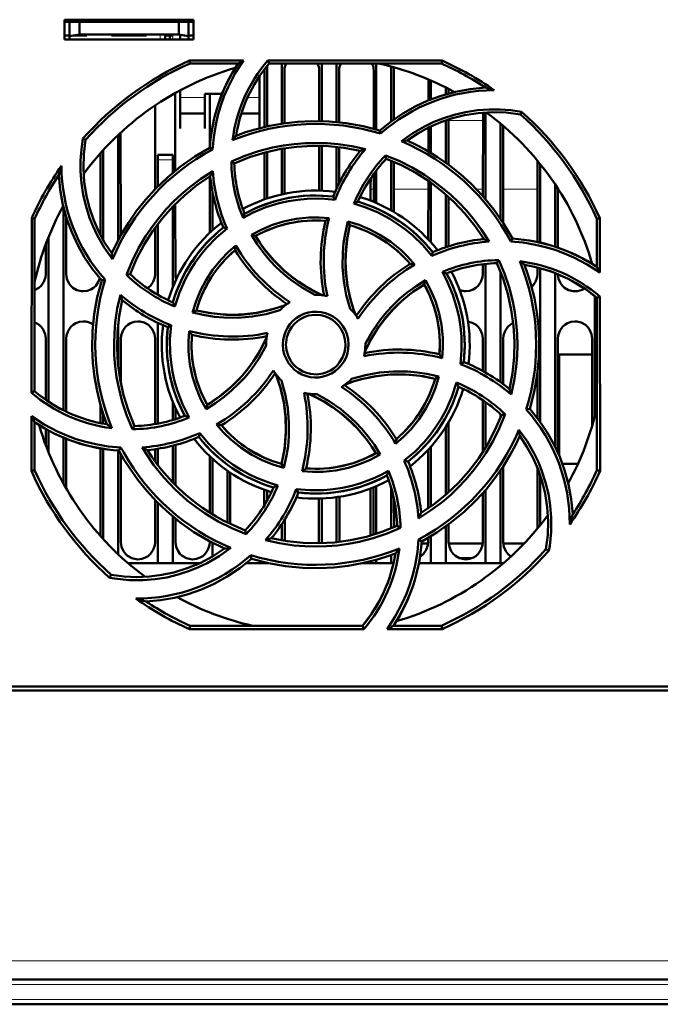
# Model space of a CAD drawing. Extents: x -2073 to 2460, y -1838 to 686.
# Tile 17 of 94: x -428 to -363, y -1610 to -1511. Entities that reach past the tile are written whole.
import ezdxf

# ---------------------------------------------------------------- set-up
doc = ezdxf.new("R2010")
doc.units = 0
doc.linetypes.add('DASHDOT', pattern=[18.5, 12, -3, 0.5, -3])

msp = doc.modelspace()

# ---------------------------------------------------------------- linework, layer by layer
at = {"color": 7, "lineweight": 50}
for p, q in [((-423.235, -1513.341), (-423.235, -1511.341)), ((-423.235, -1511.341), (-410.235, -1511.341)), ((-423.235, -1511.553), (-410.235, -1511.553)), ((-422.735, -1511.553), (-422.735, -1513)), ((-421.735, -1511.553), (-421.735, -1512.823)), ((-411.735, -1511.553), (-411.735, -1512.823)), ((-410.735, -1513), (-410.735, -1511.553)), ((-410.235, -1511.341), (-410.235, -1513.341)), ((-423.235, -1512.941), (-422.735, -1512.941)), ((-422.735, -1513), (-421.735, -1512.823)), ((-422.735, -1513.341), (-422.735, -1513)), ((-420.985, -1512.941), (-422.399, -1512.941)), ((-421.735, -1512.823), (-411.735, -1512.823)), ((-420.985, -1512.823), (-420.985, -1512.941)), ((-420.985, -1512.823), (-420.985, -1512.941)), ((-420.985, -1512.823), (-420.985, -1512.941)), ((-420.985, -1512.823), (-420.985, -1512.941)), ((-420.985, -1512.823), (-420.985, -1512.941)), ((-418.485, -1512.941), (-418.485, -1512.823)), ((-416.735, -1512.941), (-418.485, -1512.941)), ((-414.985, -1512.941), (-416.735, -1512.941)), ((-414.985, -1512.823), (-414.985, -1512.941)), ((-414.985, -1512.823), (-414.985, -1512.941)), ((-414.985, -1512.823), (-414.985, -1512.941)), ((-414.985, -1512.823), (-414.985, -1512.941)), ((-414.985, -1512.823), (-414.985, -1512.941)), ((-414.985, -1512.823), (-414.985, -1512.941)), ((-414.985, -1512.823), (-414.985, -1512.941)), ((-413.085, -1512.823), (-413.085, -1512.941)), ((-412.335, -1512.941), (-413.085, -1512.941)), ((-413.085, -1513.341), (-413.085, -1512.941)), ((-412.635, -1512.941), (-412.635, -1513.341)), ((-412.635, -1512.941), (-412.335, -1512.941)), ((-411.735, -1512.823), (-410.735, -1513)), ((-411.585, -1513.341), (-411.585, -1512.85)), ((-410.735, -1512.941), (-410.235, -1512.941)), ((-410.735, -1513), (-410.735, -1513.341)), ((-410.235, -1513.341), (-423.235, -1513.341)), ((-410.648, -1515.459), (-405.217, -1515.459)), ((-410.588, -1515.74), (-410.648, -1515.459)), ((-405.75, -1515.74), (-410.588, -1515.74)), ((-402.835, -1515.982), (-402.835, -1522.078)), ((-402.767, -1515.459), (-385.221, -1515.459)), ((-402.637, -1515.74), (-402.767, -1515.459)), ((-385.281, -1515.74), (-402.637, -1515.74)), ((-401.335, -1515.741), (-401.335, -1521.797)), ((-397.335, -1515.741), (-397.335, -1521.548)), ((-395.835, -1515.741), (-395.835, -1521.637)), ((-391.835, -1515.741), (-391.835, -1522.384)), ((-390.335, -1516.054), (-390.335, -1521.572)), ((-385.221, -1515.459), (-385.281, -1515.74)), ((-403.585, -1519.35), (-403.585, -1516.994)), ((-403.095, -1522.138), (-403.092, -1516.441)), ((-401.077, -1516.441), (-401.075, -1521.759)), ((-397.594, -1521.543), (-397.592, -1516.441)), ((-395.577, -1516.441), (-395.575, -1521.663)), ((-392.095, -1522.312), (-392.092, -1516.441)), ((-390.077, -1516.441), (-390.075, -1521.383)), ((-386.594, -1519.464), (-386.593, -1517.351)), ((-386.335, -1517.462), (-386.335, -1519.359)), ((-384.835, -1518.168), (-384.835, -1518.846)), ((-412.076, -1518.722), (-412.073, -1526.535)), ((-411.585, -1518.454), (-411.585, -1519.35)), ((-409.085, -1518.798), (-407.367, -1518.798)), ((-409.085, -1519.35), (-409.085, -1518.798)), ((-408.596, -1524.11), (-408.593, -1518.798)), ((-384.577, -1518.301), (-384.576, -1518.772)), ((-414.098, -1528.388), (-414.094, -1519.96)), ((-411.585, -1519.35), (-411.585, -1522.296)), ((-409.085, -1522.296), (-409.085, -1519.35)), ((-403.585, -1522.259), (-403.585, -1519.35)), ((-411.585, -1520.798), (-409.085, -1520.798)), ((-405.425, -1520.798), (-403.585, -1520.798)), ((-381.098, -1529.113), (-381.094, -1520.689)), ((-380.835, -1520.671), (-380.835, -1529.415)), ((-377.336, -1520.874), (-377.206, -1520.606)), ((-386.335, -1522.078), (-386.335, -1524.759)), ((-384.835, -1521.468), (-384.835, -1525.745)), ((-384.575, -1521.382), (-384.573, -1525.936)), ((-379.335, -1521.791), (-379.335, -1531.377)), ((-379.075, -1522.011), (-379.07, -1531.775)), ((-417.835, -1522.946), (-417.835, -1533.54)), ((-417.575, -1522.703), (-417.57, -1533.052)), ((-411.585, -1522.296), (-411.585, -1522.298)), ((-409.085, -1522.298), (-409.085, -1522.296)), ((-391.401, -1522.812), (-391.472, -1522.489)), ((-386.596, -1524.605), (-386.595, -1522.204)), ((-421.102, -1523.442), (-421.371, -1523.311)), ((-397.598, -1528.544), (-397.596, -1524.042)), ((-397.335, -1524.048), (-397.335, -1528.552)), ((-395.835, -1524.15), (-395.835, -1528.337)), ((-419.6, -1533.036), (-419.596, -1524.759)), ((-419.335, -1524.469), (-419.335, -1533.515)), ((-413.835, -1525.441), (-413.835, -1524.941)), ((-412.335, -1524.941), (-413.835, -1524.941)), ((-412.335, -1524.941), (-412.335, -1525.441)), ((-408.325, -1524.411), (-408.604, -1524.232)), ((-403.098, -1529.426), (-403.096, -1524.716)), ((-402.835, -1524.648), (-402.835, -1529.335)), ((-401.335, -1524.331), (-401.335, -1528.918)), ((-401.074, -1524.288), (-401.072, -1528.861)), ((-395.574, -1524.179), (-395.572, -1527.79)), ((-390.912, -1525.005), (-390.835, -1525.343)), ((-413.835, -1528.121), (-413.835, -1525.441)), ((-412.335, -1526.75), (-412.335, -1525.441)), ((-406.429, -1525.615), (-406.134, -1525.799)), ((-390.335, -1525.541), (-390.335, -1530.532)), ((-390.073, -1525.65), (-390.071, -1530.684)), ((-375.6, -1533.717), (-375.596, -1525.548)), ((-375.335, -1525.868), (-375.335, -1533.782)), ((-408.6, -1532.793), (-408.597, -1527.12)), ((-392.098, -1529.682), (-392.097, -1526.866)), ((-391.835, -1526.514), (-391.835, -1529.792)), ((-386.6, -1533.469), (-386.597, -1527.563)), ((-386.335, -1527.747), (-386.335, -1533.76)), ((-373.835, -1527.91), (-373.835, -1534.189)), ((-408.335, -1532.547), (-408.335, -1528.645)), ((-392.435, -1529.55), (-392.435, -1528.411)), ((-384.835, -1528.928), (-384.835, -1534.241)), ((-373.572, -1528.31), (-373.569, -1534.278)), ((-412.071, -1529.891), (-412.068, -1536.941)), ((-395.991, -1529.466), (-396.181, -1529.144)), ((-384.572, -1529.16), (-384.569, -1534.154)), ((-423.335, -1530.173), (-423.335, -1550.648)), ((-412.335, -1538.305), (-412.335, -1530.16)), ((-426.547, -1548.887), (-426.531, -1531.324)), ((-426.531, -1531.324), (-426.235, -1531.387)), ((-426.235, -1548.742), (-426.235, -1531.387)), ((-423.071, -1531.136), (-423.068, -1536.941)), ((-413.835, -1539.028), (-413.835, -1531.908)), ((-394.702, -1531.659), (-394.491, -1532.025)), ((-369.635, -1531.387), (-369.339, -1531.324)), ((-369.635, -1536.226), (-369.635, -1531.387)), ((-369.339, -1531.324), (-369.334, -1536.796)), ((-414.102, -1536.941), (-414.099, -1532.262)), ((-406.862, -1532.362), (-407.228, -1532.267)), ((-404.406, -1533), (-403.996, -1533.108)), ((-425.102, -1536.941), (-425.1, -1533.889)), ((-424.835, -1533.206), (-424.835, -1549.789)), ((-381.1, -1533.43), (-381.1, -1533.244)), ((-378.31, -1533.659), (-378.126, -1533.371)), ((-386.255, -1535.115), (-386.161, -1534.747)), ((-381.102, -1536.941), (-381.101, -1535.945)), ((-380.835, -1535.915), (-380.835, -1546.859)), ((-379.694, -1535.841), (-379.503, -1535.537)), ((-370.101, -1535.928), (-370.101, -1535.9)), ((-416.983, -1537.021), (-416.632, -1536.941)), ((-379.335, -1536.689), (-379.335, -1547.825)), ((-375.602, -1536.941), (-375.601, -1536.287)), ((-375.335, -1536.359), (-375.335, -1551.82)), ((-373.835, -1536.855), (-373.835, -1554.323)), ((-419.148, -1537.503), (-419.486, -1537.578)), ((-387.003, -1537.98), (-386.892, -1537.563)), ((-369.835, -1539.174), (-369.835, -1551.209)), ((-369.635, -1539.339), (-369.332, -1539.198)), ((-369.635, -1556.694), (-369.635, -1539.339)), ((-369.332, -1539.198), (-369.316, -1556.762)), ((-410.326, -1540.814), (-409.951, -1540.596)), ((-413.835, -1551.992), (-413.835, -1541.849)), ((-417.835, -1542.028), (-417.835, -1546.038)), ((-412.495, -1542.09), (-412.831, -1542.287)), ((-425.107, -1549.599), (-425.104, -1543.441)), ((-423.065, -1543.441), (-423.062, -1550.782)), ((-417.565, -1543.441), (-417.563, -1547.885)), ((-414.108, -1552.041), (-414.104, -1543.441)), ((-392.935, -1544.041), (-392.936, -1543.933)), ((-381.106, -1546.707), (-381.104, -1543.441)), ((-379.065, -1543.441), (-379.063, -1548.024)), ((-373.565, -1543.441), (-373.56, -1554.91)), ((-370.109, -1552.207), (-370.104, -1543.441)), ((-402.935, -1544.041), (-402.934, -1544.148)), ((-383.375, -1545.995), (-383.038, -1545.794)), ((-370.106, -1545.053), (-373.435, -1545.053)), ((-373.435, -1545.053), (-373.435, -1555.199)), ((-375.608, -1551.451), (-375.606, -1546.826)), ((-385.535, -1547.263), (-385.919, -1547.485)), ((-426.235, -1548.742), (-426.547, -1548.887)), ((-412.335, -1551.63), (-412.335, -1549.776)), ((-381.11, -1554.856), (-381.107, -1549.635)), ((-380.835, -1549.825), (-380.835, -1554.416)), ((-419.608, -1551.942), (-419.608, -1550.091)), ((-412.062, -1550.419), (-412.061, -1551.545)), ((-408.982, -1550.533), (-408.867, -1550.102)), ((-376.734, -1550.581), (-376.383, -1550.504)), ((-426.554, -1556.762), (-426.549, -1551.26)), ((-426.235, -1556.694), (-426.235, -1551.855)), ((-419.335, -1550.991), (-419.335, -1551.996)), ((-384.561, -1551.876), (-384.558, -1558.911)), ((-379.335, -1551.049), (-379.335, -1551.391)), ((-378.872, -1551.057), (-379.238, -1551.14)), ((-425.109, -1554.167), (-425.109, -1552.538)), ((-424.835, -1552.692), (-424.835, -1554.876)), ((-416.376, -1552.559), (-416.176, -1552.24)), ((-384.835, -1552.325), (-384.835, -1559.156)), ((-423.335, -1553.408), (-423.335, -1558.035)), ((-423.06, -1553.521), (-423.058, -1558.526)), ((-409.709, -1553.334), (-409.61, -1552.946)), ((-419.614, -1563.303), (-419.61, -1554.487)), ((-419.335, -1554.536), (-419.335, -1563.612)), ((-417.835, -1554.703), (-417.835, -1565.135)), ((-417.744, -1554.709), (-417.548, -1554.404)), ((-414.11, -1555.802), (-414.11, -1554.57)), ((-413.835, -1556.171), (-413.835, -1554.528)), ((-412.335, -1557.918), (-412.335, -1554.222)), ((-412.06, -1554.15), (-412.058, -1558.199)), ((-386.612, -1560.527), (-386.61, -1554.623)), ((-386.335, -1554.321), (-386.335, -1560.333)), ((-417.56, -1555.045), (-417.556, -1563.941)), ((-408.613, -1560.951), (-408.61, -1555.279)), ((-408.335, -1561.123), (-408.335, -1555.534)), ((-391.435, -1555.091), (-391.874, -1554.972)), ((-389.032, -1555.715), (-388.641, -1555.814)), ((-426.235, -1556.694), (-426.554, -1556.762)), ((-406.835, -1556.731), (-406.835, -1561.95)), ((-401.379, -1556.056), (-401.152, -1556.452)), ((-379.335, -1556.704), (-379.335, -1566.041)), ((-379.059, -1556.29), (-379.056, -1563.941)), ((-375.613, -1562.554), (-375.61, -1556.472)), ((-373.097, -1556.053), (-371.54, -1556.053)), ((-369.316, -1556.762), (-369.635, -1556.694)), ((-406.559, -1556.92), (-406.557, -1562.085)), ((-375.335, -1557.222), (-375.335, -1562.213)), ((-403.112, -1560.219), (-403.111, -1558.651)), ((-402.835, -1558.746), (-402.835, -1559.741)), ((-399.897, -1558.588), (-399.689, -1558.938)), ((-392.435, -1563.271), (-392.435, -1558.532)), ((-392.114, -1563.176), (-392.111, -1558.405)), ((-391.835, -1558.29), (-391.835, -1563.089)), ((-390.335, -1558.477), (-390.335, -1562.54)), ((-380.835, -1558.664), (-380.835, -1566.041)), ((-414.114, -1563.941), (-414.112, -1559.68)), ((-397.614, -1563.941), (-397.612, -1559.537)), ((-397.335, -1559.529), (-397.335, -1564.032)), ((-395.835, -1559.398), (-395.835, -1563.93)), ((-395.558, -1559.357), (-395.556, -1563.899)), ((-390.058, -1559.57), (-390.056, -1562.423)), ((-381.114, -1563.941), (-381.112, -1558.981)), ((-413.835, -1566.041), (-413.835, -1559.961)), ((-412.335, -1566.041), (-412.335, -1561.329)), ((-412.057, -1561.558), (-412.056, -1563.941)), ((-401.057, -1561.649), (-401.056, -1563.796)), ((-404.947, -1563.116), (-405.034, -1562.737)), ((-401.335, -1562.084), (-401.335, -1563.75)), ((-389.407, -1562.488), (-389.735, -1562.281)), ((-384.835, -1562.336), (-384.835, -1566.041)), ((-384.557, -1562.134), (-384.556, -1563.941)), ((-387.58, -1563.649), (-387.265, -1563.85)), ((-386.614, -1563.941), (-386.614, -1563.485)), ((-386.335, -1563.32), (-386.335, -1566.041)), ((-408.614, -1563.941), (-408.614, -1563.845)), ((-408.335, -1565.367), (-408.335, -1563.993)), ((-397.617, -1564.039), (-397.614, -1563.941)), ((-386.619, -1564.053), (-387.28, -1564.053)), ((-381.119, -1564.053), (-384.551, -1564.053)), ((-376.947, -1564.053), (-379.051, -1564.053)), ((-374.768, -1564.639), (-374.463, -1564.787)), ((-404.398, -1565.592), (-404.479, -1565.226)), ((-404.419, -1565.61), (-404.375, -1565.599)), ((-391.835, -1565.699), (-391.835, -1566.041)), ((-390.335, -1565.218), (-390.335, -1566.041)), ((-382.232, -1565.553), (-383.438, -1565.553)), ((-413.835, -1566.041), (-416.83, -1566.041)), ((-412.335, -1566.041), (-413.835, -1566.041)), ((-409.615, -1566.041), (-412.335, -1566.041)), ((-402.835, -1566.041), (-404.93, -1566.041)), ((-402.835, -1566.001), (-402.835, -1566.041)), ((-402.656, -1566.041), (-402.835, -1566.041)), ((-391.835, -1566.041), (-393.208, -1566.041)), ((-390.335, -1566.041), (-391.835, -1566.041)), ((-390.104, -1566.041), (-390.335, -1566.041)), ((-386.335, -1566.041), (-387.549, -1566.041)), ((-384.835, -1566.041), (-386.335, -1566.041)), ((-380.835, -1566.041), (-384.835, -1566.041)), ((-379.335, -1566.041), (-380.835, -1566.041)), ((-379.04, -1566.041), (-379.335, -1566.041)), ((-418.533, -1567.207), (-418.683, -1567.514)), ((-410.659, -1572.674), (-410.588, -1572.341)), ((-393.078, -1572.674), (-410.659, -1572.674)), ((-410.588, -1572.341), (-393.233, -1572.341)), ((-393.233, -1572.341), (-393.078, -1572.674)), ((-385.21, -1572.674), (-390.754, -1572.674)), ((-390.12, -1572.341), (-385.281, -1572.341)), ((-385.281, -1572.341), (-385.21, -1572.674)), ((-469.732, -1578.441), (-350.138, -1578.441)), ((-226.958, -1578.841), (-479.912, -1578.841)), ((-254.973, -1607.941), (-451.897, -1607.941)), ((-255.148, -1610.441), (-451.722, -1610.441))]:
    msp.add_line(p, q, dxfattribs=at)
at = {"color": 7, "linetype": 'DASHDOT', "lineweight": 18, "ltscale": 0.003525}
for p, q in [((-422.735, -1512.812), (-422.735, -1512.953)), ((-416.735, -1512.812), (-416.735, -1512.953))]:
    msp.add_line(p, q, dxfattribs=at)
at = {"color": 7, "linetype": 'DASHDOT', "lineweight": 18, "ltscale": 0.01553}
for p, q in [((-413.585, -1512.772), (-413.585, -1513.393)), ((-412.335, -1512.772), (-412.335, -1513.393))]:
    msp.add_line(p, q, dxfattribs=at)
at = {"color": 7, "lineweight": 18}
for p, q in [((-413.585, -1513.341), (-413.585, -1512.823)), ((-412.335, -1513.341), (-412.335, -1512.941)), ((-409.085, -1519.167), (-411.585, -1519.167)), ((-403.585, -1519.167), (-404.794, -1519.167)), ((-384.575, -1521.483), (-381.094, -1521.483)), ((-413.835, -1525.441), (-412.335, -1525.441)), ((-392.435, -1528.411), (-392.097, -1528.411)), ((-390.072, -1528.411), (-386.598, -1528.411)), ((-381.749, -1528.411), (-381.098, -1528.411)), ((-379.072, -1528.411), (-375.598, -1528.411)), ((-373.572, -1528.411), (-373.507, -1528.411)), ((-254.973, -1606.08), (-451.897, -1606.08)), ((-254.973, -1608.441), (-451.897, -1608.441)), ((-255.148, -1609.941), (-451.722, -1609.941))]:
    msp.add_line(p, q, dxfattribs=at)
at = {"color": 7, "linetype": 'DASHDOT', "lineweight": 18, "ltscale": 0.045015}
msp.add_line((-412.185, -1525.441), (-413.985, -1525.441), dxfattribs=at)
at = {"color": 7, "linetype": 'DASHDOT', "lineweight": 18}
for p, q in [((-235.281, -1608.441), (-471.589, -1608.441)), ((-235.491, -1609.941), (-471.38, -1609.941))]:
    msp.add_line(p, q, dxfattribs=at)
at = {"color": 7, "lineweight": 50}
for points in [[(-405.217, -1515.459), (-406.035, -1516.737), (-406.734, -1518.079), (-407.138, -1519.016), (-407.486, -1519.978), (-407.776, -1520.949), (-408.007, -1521.933), (-408.211, -1523.164), (-408.325, -1524.411)], [(-391.472, -1522.489), (-390.342, -1521.577), (-389.157, -1520.772), (-387.92, -1520.074), (-386.634, -1519.48), (-385.299, -1518.989), (-383.856, -1518.59), (-382.372, -1518.317), (-380.854, -1518.172)], [(-389.313, -1523.572), (-388.145, -1522.749), (-386.911, -1522.044), (-386.042, -1521.634), (-385.148, -1521.278), (-384.009, -1520.914), (-382.845, -1520.64), (-381.664, -1520.458), (-380.472, -1520.369), (-379.382, -1520.369), (-378.293, -1520.449), (-377.206, -1520.607)], [(-377.336, -1520.874), (-378.762, -1520.691), (-380.178, -1520.646), (-381.576, -1520.735), (-382.953, -1520.954), (-384.168, -1521.256), (-385.353, -1521.657), (-386.51, -1522.162), (-387.647, -1522.781), (-388.741, -1523.505)], [(-391.472, -1522.489), (-393.171, -1522.05), (-394.881, -1521.747), (-396.599, -1521.579), (-398.317, -1521.544), (-399.756, -1521.614), (-401.185, -1521.775), (-402.605, -1522.028), (-404.018, -1522.377), (-404.991, -1522.675), (-405.955, -1523.019)], [(-418.401, -1535.44), (-419.224, -1534.274), (-419.93, -1533.041), (-420.341, -1532.172), (-420.698, -1531.279), (-421.063, -1530.141), (-421.338, -1528.978), (-421.521, -1527.797), (-421.611, -1526.606), (-421.611, -1525.506), (-421.531, -1524.407), (-421.371, -1523.311)], [(-421.101, -1523.442), (-421.284, -1524.868), (-421.33, -1526.283), (-421.24, -1527.682), (-421.021, -1529.059), (-420.719, -1530.274), (-420.318, -1531.458), (-419.813, -1532.616), (-419.195, -1533.753), (-418.47, -1534.847)], [(-406.431, -1525.615), (-405.074, -1525.047), (-403.687, -1524.581), (-402.273, -1524.22), (-401.187, -1524.014), (-400.091, -1523.868), (-398.984, -1523.78), (-397.874, -1523.752), (-396.779, -1523.783), (-395.688, -1523.874), (-394.31, -1524.077), (-392.94, -1524.375)], [(-406.135, -1525.799), (-404.599, -1525.182), (-403.034, -1524.7), (-401.445, -1524.35), (-399.837, -1524.131), (-398.25, -1524.042), (-396.655, -1524.08), (-395.058, -1524.248), (-393.464, -1524.547)], [(-378.126, -1533.371), (-379.016, -1531.859), (-380.011, -1530.436), (-381.107, -1529.103), (-382.298, -1527.863), (-383.364, -1526.896), (-384.488, -1525.999), (-385.672, -1525.174), (-386.918, -1524.421), (-387.816, -1523.944), (-388.741, -1523.505)], [(-408.604, -1524.231), (-410.116, -1525.122), (-411.54, -1526.117), (-412.873, -1527.213), (-414.113, -1528.403), (-415.08, -1529.47), (-415.977, -1530.594), (-416.802, -1531.778), (-417.554, -1533.023), (-418.031, -1533.922), (-418.47, -1534.847)], [(-390.913, -1525.004), (-389.552, -1525.562), (-388.242, -1526.212), (-386.986, -1526.955), (-386.072, -1527.577), (-385.192, -1528.249), (-384.347, -1528.969), (-383.542, -1529.733), (-382.79, -1530.528), (-382.083, -1531.363), (-381.245, -1532.488), (-380.483, -1533.675)], [(-390.835, -1525.343), (-389.313, -1525.993), (-387.865, -1526.759), (-386.494, -1527.635), (-385.202, -1528.617), (-384.017, -1529.677), (-382.915, -1530.831), (-381.905, -1532.079), (-380.989, -1533.418)], [(-419.486, -1537.578), (-420.398, -1536.447), (-421.203, -1535.262), (-421.901, -1534.026), (-422.495, -1532.739), (-422.986, -1531.405), (-423.385, -1529.961), (-423.659, -1528.478), (-423.804, -1526.959)], [(-416.984, -1537.022), (-416.425, -1535.66), (-415.773, -1534.349), (-415.028, -1533.093), (-414.406, -1532.181), (-413.735, -1531.304), (-413.013, -1530.458), (-412.247, -1529.653), (-411.451, -1528.901), (-410.615, -1528.194), (-409.491, -1527.359), (-408.306, -1526.6)], [(-416.632, -1536.941), (-415.982, -1535.418), (-415.217, -1533.97), (-414.34, -1532.6), (-413.358, -1531.308), (-412.299, -1530.122), (-411.144, -1529.021), (-409.896, -1528.011), (-408.557, -1527.095)], [(-396.181, -1529.144), (-397.701, -1529.037), (-399.208, -1529.081), (-400.693, -1529.279), (-402.149, -1529.63), (-403.568, -1530.132), (-404.342, -1530.476), (-405.102, -1530.864)], [(-395.991, -1529.466), (-397.387, -1529.35), (-398.786, -1529.37), (-399.731, -1529.459), (-400.673, -1529.608), (-401.613, -1529.816), (-402.953, -1530.225), (-404.237, -1530.756), (-405.251, -1531.286)], [(-386.255, -1535.115), (-387.157, -1534.048), (-388.157, -1533.074), (-388.888, -1532.469), (-389.658, -1531.907), (-390.471, -1531.388), (-391.708, -1530.727), (-392.995, -1530.193), (-394.088, -1529.848)], [(-404.406, -1533), (-403.364, -1532.449), (-402.287, -1532), (-401.18, -1531.652), (-399.908, -1531.387), (-398.615, -1531.254), (-397.602, -1531.243), (-396.584, -1531.314)], [(-396.955, -1531.579), (-398.171, -1531.539), (-399.373, -1531.614), (-400.555, -1531.806), (-401.712, -1532.115), (-402.839, -1532.539), (-403.996, -1533.108)], [(-394.471, -1540.435), (-394.856, -1539.054), (-395.107, -1537.65), (-395.225, -1536.22), (-395.21, -1534.785), (-395.125, -1533.833), (-394.981, -1532.887), (-394.702, -1531.659)], [(-394.491, -1532.025), (-394.788, -1533.519), (-394.935, -1535.019), (-394.926, -1536.517), (-394.762, -1538.006), (-394.443, -1539.478), (-394.207, -1540.268), (-393.928, -1541.049)], [(-394.49, -1532.025), (-394.74, -1533.24), (-394.887, -1534.457), (-394.933, -1535.671), (-394.881, -1536.875), (-394.734, -1538.078), (-394.488, -1539.276), (-394.236, -1540.169), (-393.928, -1541.049)], [(-394.702, -1531.659), (-393.579, -1532.003), (-392.503, -1532.445), (-391.475, -1532.98), (-390.388, -1533.691), (-389.378, -1534.511), (-388.65, -1535.224), (-387.975, -1535.998)], [(-406.862, -1532.362), (-407.933, -1533.271), (-408.909, -1534.277), (-409.514, -1535.009), (-410.075, -1535.781), (-410.592, -1536.594), (-411.048, -1537.419), (-411.659, -1538.786), (-412.122, -1540.206)], [(-398.032, -1539.041), (-399.278, -1538.339), (-400.448, -1537.526), (-401.187, -1536.919), (-401.888, -1536.267), (-402.55, -1535.571), (-403.167, -1534.835), (-403.818, -1533.942), (-404.406, -1533)], [(-403.995, -1533.108), (-403.579, -1533.762), (-403.134, -1534.388), (-402.158, -1535.558), (-401.073, -1536.617), (-400.373, -1537.199), (-399.635, -1537.739), (-398.86, -1538.238), (-398.053, -1538.69), (-397.217, -1539.092)], [(-369.334, -1536.796), (-370.607, -1535.974), (-371.946, -1535.271), (-372.882, -1534.865), (-373.841, -1534.513), (-374.811, -1534.221), (-375.794, -1533.986), (-377.043, -1533.776), (-378.31, -1533.659)], [(-410.326, -1540.814), (-409.977, -1539.685), (-409.533, -1538.604), (-408.995, -1537.574), (-408.284, -1536.487), (-407.465, -1535.48), (-406.752, -1534.753), (-405.978, -1534.082)], [(-379.694, -1535.84), (-379.077, -1537.376), (-378.594, -1538.941), (-378.244, -1540.53), (-378.026, -1542.138), (-377.936, -1543.726), (-377.974, -1545.32), (-378.142, -1546.917), (-378.441, -1548.512)], [(-379.504, -1535.535), (-378.934, -1536.891), (-378.466, -1538.276), (-378.103, -1539.689), (-377.895, -1540.775), (-377.747, -1541.873), (-377.657, -1542.979), (-377.627, -1544.088), (-377.657, -1545.181), (-377.746, -1546.272), (-377.951, -1547.679), (-378.257, -1549.076)], [(-376.383, -1550.504), (-375.944, -1548.805), (-375.641, -1547.094), (-375.473, -1545.377), (-375.438, -1543.658), (-375.508, -1542.22), (-375.669, -1540.791), (-375.923, -1539.37), (-376.272, -1537.957), (-376.57, -1536.984), (-376.913, -1536.02)], [(-426.235, -1538.568), (-425.806, -1538.338), (-425.576, -1538.13), (-425.299, -1537.723), (-425.137, -1537.264), (-425.102, -1536.941)], [(-423.068, -1536.941), (-422.996, -1537.406), (-422.8, -1537.851), (-422.615, -1538.105), (-422.388, -1538.319), (-421.974, -1538.552), (-421.513, -1538.664), (-421.335, -1538.673)], [(-414.862, -1538.378), (-414.576, -1538.13), (-414.299, -1537.723), (-414.137, -1537.264), (-414.102, -1536.941)], [(-383.375, -1545.995), (-383.257, -1544.607), (-383.274, -1543.215), (-383.362, -1542.27), (-383.509, -1541.328), (-383.717, -1540.386), (-384.124, -1539.041), (-384.655, -1537.75), (-385.188, -1536.722)], [(-383.038, -1545.794), (-382.932, -1544.274), (-382.976, -1542.768), (-383.173, -1541.283), (-383.524, -1539.827), (-384.027, -1538.407), (-384.37, -1537.633), (-384.758, -1536.873)], [(-382.835, -1538.673), (-382.443, -1538.629), (-382.07, -1538.498), (-381.806, -1538.338), (-381.576, -1538.13), (-381.299, -1537.723), (-381.137, -1537.264), (-381.102, -1536.941)], [(-376.192, -1538.245), (-376.076, -1538.13), (-375.799, -1537.723), (-375.637, -1537.264), (-375.602, -1536.941)], [(-373.568, -1536.962), (-373.493, -1537.416), (-373.3, -1537.851), (-373.115, -1538.105), (-372.888, -1538.319), (-372.474, -1538.552), (-372.013, -1538.664), (-371.835, -1538.673)], [(-421.335, -1538.673), (-420.943, -1538.629), (-420.57, -1538.498), (-420.306, -1538.338), (-420.076, -1538.13), (-419.826, -1537.774), (-419.664, -1537.372)], [(-419.486, -1537.578), (-419.925, -1539.276), (-420.229, -1540.987), (-420.396, -1542.704), (-420.431, -1544.423), (-420.361, -1545.861), (-420.2, -1547.29), (-419.947, -1548.711), (-419.598, -1550.124), (-419.3, -1551.097), (-418.957, -1552.061)], [(-392.987, -1544.759), (-392.411, -1543.599), (-391.742, -1542.5), (-390.985, -1541.466), (-390.144, -1540.5), (-389.223, -1539.61), (-388.154, -1538.746), (-387.002, -1537.98)], [(-392.936, -1543.933), (-392.232, -1542.687), (-391.417, -1541.517), (-390.809, -1540.778), (-390.156, -1540.077), (-389.459, -1539.415), (-388.723, -1538.798), (-387.831, -1538.149), (-386.891, -1537.563)], [(-385.473, -1545.02), (-385.434, -1543.804), (-385.509, -1542.603), (-385.701, -1541.42), (-386.009, -1540.263), (-386.433, -1539.136), (-387.003, -1537.98)], [(-386.891, -1537.563), (-386.341, -1538.598), (-385.891, -1539.668), (-385.543, -1540.771), (-385.275, -1542.042), (-385.14, -1543.337), (-385.128, -1544.369), (-385.199, -1545.407)], [(-416.376, -1552.562), (-416.945, -1551.203), (-417.411, -1549.815), (-417.774, -1548.399), (-417.979, -1547.316), (-418.125, -1546.221), (-418.213, -1545.113), (-418.242, -1544.002), (-418.21, -1542.907), (-418.12, -1541.815), (-417.914, -1540.413), (-417.608, -1539.021)], [(-416.176, -1552.241), (-416.793, -1550.705), (-417.276, -1549.14), (-417.625, -1547.551), (-417.844, -1545.943), (-417.933, -1544.355), (-417.896, -1542.761), (-417.728, -1541.164), (-417.428, -1539.57)], [(-401.541, -1540.577), (-402.92, -1540.963), (-404.324, -1541.216), (-405.753, -1541.336), (-407.188, -1541.321), (-408.14, -1541.238), (-409.086, -1541.095), (-410.326, -1540.814)], [(-409.951, -1540.596), (-408.457, -1540.894), (-406.957, -1541.04), (-405.458, -1541.032), (-403.969, -1540.868), (-402.497, -1540.549), (-401.707, -1540.313), (-400.926, -1540.034)], [(-409.951, -1540.596), (-408.735, -1540.846), (-407.518, -1540.993), (-406.304, -1541.038), (-405.1, -1540.987), (-403.897, -1540.839), (-402.7, -1540.593), (-401.806, -1540.342), (-400.926, -1540.034)], [(-401.242, -1544.041), (-401.214, -1543.598), (-401.128, -1543.169), (-400.983, -1542.755), (-400.782, -1542.361), (-400.527, -1541.99), (-400.228, -1541.657), (-399.896, -1541.376), (-399.527, -1541.142), (-399.118, -1540.955), (-398.688, -1540.823), (-398.254, -1540.749), (-397.817, -1540.735), (-397.381, -1540.781), (-396.945, -1540.888), (-396.524, -1541.051), (-396.14, -1541.262), (-395.791, -1541.521), (-395.475, -1541.831), (-395.202, -1542.182), (-394.972, -1542.572), (-394.802, -1542.975), (-394.67, -1543.497), (-394.627, -1544.041)], [(-425.104, -1543.441), (-425.176, -1542.976), (-425.372, -1542.53), (-425.556, -1542.276), (-425.783, -1542.063), (-425.999, -1541.922), (-426.235, -1541.815)], [(-421.335, -1541.709), (-421.727, -1541.754), (-422.099, -1541.885), (-422.363, -1542.045), (-422.593, -1542.253), (-422.869, -1542.66), (-423.03, -1543.119), (-423.065, -1543.441)], [(-415.835, -1541.709), (-416.227, -1541.754), (-416.599, -1541.885), (-416.863, -1542.045), (-417.093, -1542.253), (-417.369, -1542.66), (-417.53, -1543.119), (-417.565, -1543.441)], [(-414.104, -1543.441), (-414.176, -1542.976), (-414.372, -1542.53), (-414.556, -1542.276), (-414.783, -1542.063), (-415.197, -1541.83), (-415.658, -1541.718), (-415.835, -1541.709)], [(-394.935, -1544.041), (-394.99, -1543.495), (-395.149, -1542.953), (-395.405, -1542.439), (-395.644, -1542.106), (-395.93, -1541.809), (-396.263, -1541.551), (-396.627, -1541.342), (-397.016, -1541.184), (-397.416, -1541.084), (-398.036, -1541.042), (-398.654, -1541.127), (-399.047, -1541.254), (-399.427, -1541.44), (-399.782, -1541.677), (-400.084, -1541.947), (-400.343, -1542.257), (-400.635, -1542.753), (-400.831, -1543.287), (-400.927, -1543.834), (-400.935, -1544.041)], [(-381.104, -1543.441), (-381.176, -1542.976), (-381.372, -1542.53), (-381.556, -1542.276), (-381.783, -1542.063), (-382.174, -1541.839), (-382.609, -1541.724)], [(-378.054, -1541.864), (-378.363, -1542.045), (-378.593, -1542.253), (-378.869, -1542.66), (-379.03, -1543.119), (-379.065, -1543.441)], [(-371.835, -1541.709), (-372.227, -1541.754), (-372.599, -1541.885), (-372.863, -1542.045), (-373.093, -1542.253), (-373.369, -1542.66), (-373.53, -1543.119), (-373.565, -1543.441)], [(-370.104, -1543.441), (-370.176, -1542.976), (-370.372, -1542.53), (-370.556, -1542.276), (-370.783, -1542.063), (-371.197, -1541.83), (-371.658, -1541.718), (-371.835, -1541.709)], [(-412.832, -1542.287), (-412.938, -1543.807), (-412.894, -1545.313), (-412.697, -1546.798), (-412.345, -1548.254), (-411.843, -1549.674), (-411.499, -1550.448), (-411.112, -1551.208)], [(-412.495, -1542.09), (-412.61, -1543.492), (-412.59, -1544.895), (-412.501, -1545.84), (-412.352, -1546.781), (-412.143, -1547.72), (-411.883, -1548.624), (-411.632, -1549.335), (-411.345, -1550.029), (-411.022, -1550.706), (-410.663, -1551.365)], [(-408.982, -1550.533), (-409.535, -1549.484), (-409.986, -1548.402), (-410.335, -1547.29), (-410.601, -1546.017), (-410.734, -1544.725), (-410.745, -1543.703), (-410.672, -1542.677)], [(-410.396, -1543.061), (-410.436, -1544.277), (-410.361, -1545.479), (-410.169, -1546.661), (-409.86, -1547.818), (-409.437, -1548.945), (-408.867, -1550.102)], [(-408.868, -1550.101), (-408.214, -1549.685), (-407.587, -1549.239), (-406.418, -1548.264), (-405.358, -1547.179), (-404.777, -1546.478), (-404.236, -1545.741), (-403.737, -1544.966), (-403.285, -1544.159), (-402.883, -1543.322)], [(-402.934, -1544.148), (-403.635, -1545.395), (-404.448, -1546.565), (-405.054, -1547.305), (-405.706, -1548.007), (-406.403, -1548.67), (-407.138, -1549.288), (-408.035, -1549.943), (-408.982, -1550.533)], [(-394.627, -1544.041), (-394.655, -1544.483), (-394.74, -1544.913), (-394.885, -1545.327), (-395.085, -1545.721), (-395.339, -1546.092), (-395.637, -1546.426), (-395.968, -1546.707), (-396.337, -1546.942), (-396.746, -1547.13), (-397.175, -1547.263), (-397.61, -1547.338), (-398.047, -1547.352), (-398.482, -1547.307), (-398.919, -1547.201), (-399.34, -1547.038), (-399.724, -1546.829), (-400.074, -1546.57), (-400.39, -1546.261), (-400.664, -1545.911), (-400.894, -1545.521), (-401.066, -1545.118), (-401.199, -1544.59), (-401.242, -1544.041)], [(-400.935, -1544.041), (-400.88, -1544.586), (-400.721, -1545.128), (-400.465, -1545.642), (-400.226, -1545.975), (-399.94, -1546.272), (-399.606, -1546.53), (-399.243, -1546.739), (-398.853, -1546.897), (-398.453, -1546.997), (-397.833, -1547.039), (-397.216, -1546.954), (-396.823, -1546.827), (-396.443, -1546.641), (-396.088, -1546.404), (-395.786, -1546.134), (-395.527, -1545.824), (-395.235, -1545.328), (-395.038, -1544.794), (-394.943, -1544.247), (-394.935, -1544.041)], [(-394.319, -1547.494), (-392.938, -1547.11), (-391.532, -1546.858), (-390.101, -1546.74), (-388.664, -1546.755), (-387.711, -1546.84), (-386.765, -1546.984), (-385.534, -1547.263)], [(-401.941, -1547.032), (-401.461, -1548.477), (-401.129, -1549.948), (-400.951, -1551.435), (-400.93, -1552.933), (-401.063, -1554.434), (-401.199, -1555.246), (-401.379, -1556.056)], [(-401.941, -1547.032), (-401.479, -1548.435), (-401.159, -1549.868), (-400.979, -1551.32), (-400.941, -1552.781), (-401.044, -1554.243), (-401.183, -1555.153), (-401.38, -1556.056)], [(-401.389, -1547.656), (-401.002, -1549.037), (-400.749, -1550.441), (-400.629, -1551.872), (-400.644, -1553.309), (-400.727, -1554.261), (-400.87, -1555.207), (-401.152, -1556.453)], [(-385.919, -1547.485), (-387.413, -1547.187), (-388.913, -1547.041), (-390.411, -1547.049), (-391.9, -1547.213), (-393.373, -1547.532), (-394.162, -1547.768), (-394.944, -1548.047)], [(-385.919, -1547.485), (-387.135, -1547.235), (-388.352, -1547.089), (-389.566, -1547.043), (-390.77, -1547.094), (-391.972, -1547.242), (-393.17, -1547.488), (-394.063, -1547.739), (-394.944, -1548.047)], [(-385.534, -1547.263), (-385.874, -1548.381), (-386.311, -1549.454), (-386.844, -1550.48), (-387.552, -1551.569), (-388.373, -1552.582), (-389.102, -1553.33), (-389.898, -1554.024)], [(-389.032, -1555.715), (-387.971, -1554.822), (-387.001, -1553.829), (-386.396, -1553.101), (-385.834, -1552.331), (-385.314, -1551.518), (-384.854, -1550.691), (-384.23, -1549.307), (-383.754, -1547.864)], [(-391.875, -1554.973), (-392.291, -1554.319), (-392.736, -1553.693), (-393.711, -1552.523), (-394.797, -1551.464), (-395.497, -1550.882), (-396.234, -1550.342), (-397.009, -1549.843), (-397.817, -1549.391), (-398.653, -1548.989)], [(-397.818, -1549.039), (-396.571, -1549.743), (-395.399, -1550.557), (-394.659, -1551.165), (-393.957, -1551.817), (-393.294, -1552.515), (-392.677, -1553.25), (-392.024, -1554.146), (-391.435, -1555.092)], [(-376.383, -1550.504), (-375.471, -1551.634), (-374.666, -1552.819), (-373.969, -1554.055), (-373.374, -1555.342), (-372.883, -1556.676), (-372.485, -1558.12), (-372.211, -1559.603), (-372.066, -1561.122)], [(-426.549, -1551.26), (-425.276, -1552.081), (-423.937, -1552.785), (-423.001, -1553.192), (-422.041, -1553.545), (-421.072, -1553.838), (-420.088, -1554.073), (-418.827, -1554.286), (-417.548, -1554.404)], [(-378.871, -1551.056), (-379.426, -1552.417), (-380.074, -1553.727), (-380.815, -1554.983), (-381.437, -1555.899), (-382.108, -1556.781), (-382.826, -1557.627), (-383.588, -1558.432), (-384.382, -1559.185), (-385.216, -1559.893), (-386.371, -1560.754), (-387.592, -1561.535)], [(-379.238, -1551.14), (-379.888, -1552.662), (-380.653, -1554.111), (-381.529, -1555.481), (-382.512, -1556.773), (-383.571, -1557.959), (-384.725, -1559.06), (-385.973, -1560.071), (-387.312, -1560.986)], [(-401.152, -1556.453), (-402.265, -1556.114), (-403.335, -1555.677), (-404.359, -1555.144), (-405.45, -1554.433), (-406.467, -1553.609), (-407.218, -1552.876), (-407.916, -1552.078)], [(-377.473, -1552.609), (-376.645, -1553.775), (-375.934, -1555.007), (-375.52, -1555.874), (-375.159, -1556.767), (-374.79, -1557.906), (-374.51, -1559.069), (-374.323, -1560.25), (-374.228, -1561.443), (-374.238, -1562.872), (-374.383, -1564.299), (-374.463, -1564.787)], [(-409.61, -1552.946), (-408.723, -1554.001), (-407.734, -1554.967), (-407.008, -1555.569), (-406.241, -1556.129), (-405.429, -1556.647), (-404.601, -1557.106), (-403.91, -1557.439), (-403.204, -1557.734), (-402.482, -1557.992), (-401.745, -1558.213)], [(-387.265, -1563.85), (-385.754, -1562.959), (-384.33, -1561.964), (-382.997, -1560.868), (-381.757, -1559.678), (-380.79, -1558.611), (-379.893, -1557.487), (-379.068, -1556.303), (-378.316, -1555.057), (-377.839, -1554.159), (-377.4, -1553.234)], [(-374.768, -1564.639), (-374.585, -1563.213), (-374.54, -1561.798), (-374.629, -1560.399), (-374.848, -1559.022), (-375.151, -1557.807), (-375.551, -1556.622), (-376.056, -1555.465), (-376.675, -1554.328), (-377.4, -1553.234)], [(-407.129, -1564.575), (-408.701, -1563.798), (-410.194, -1562.909), (-411.604, -1561.914), (-412.927, -1560.817), (-413.97, -1559.824), (-414.946, -1558.769), (-415.856, -1557.649), (-416.697, -1556.462), (-417.239, -1555.6), (-417.744, -1554.71)], [(-415.189, -1554.774), (-414.264, -1556.14), (-413.235, -1557.418), (-412.097, -1558.616), (-410.864, -1559.719), (-409.988, -1560.403), (-409.077, -1561.038), (-407.76, -1561.834), (-406.382, -1562.528), (-404.947, -1563.117)], [(-391.435, -1555.092), (-392.462, -1555.641), (-393.528, -1556.09), (-394.628, -1556.438), (-395.899, -1556.707), (-397.197, -1556.844), (-398.251, -1556.858), (-399.314, -1556.785)], [(-398.914, -1556.502), (-397.699, -1556.542), (-396.497, -1556.467), (-395.315, -1556.275), (-394.157, -1555.966), (-393.03, -1555.542), (-391.874, -1554.973)], [(-399.897, -1558.588), (-398.52, -1558.706), (-397.135, -1558.689), (-396.192, -1558.602), (-395.251, -1558.454), (-394.307, -1558.247), (-393.396, -1557.986), (-392.676, -1557.734), (-391.971, -1557.446), (-391.282, -1557.12), (-390.609, -1556.759)], [(-399.689, -1558.938), (-398.169, -1559.044), (-396.662, -1559), (-395.177, -1558.802), (-393.721, -1558.451), (-392.301, -1557.949), (-391.527, -1557.605), (-390.768, -1557.217)], [(-389.404, -1562.488), (-390.759, -1563.058), (-392.143, -1563.525), (-393.556, -1563.889), (-394.643, -1564.097), (-395.742, -1564.246), (-396.848, -1564.336), (-397.955, -1564.367), (-399.049, -1564.338), (-400.138, -1564.249), (-401.572, -1564.039), (-402.995, -1563.726)], [(-389.734, -1562.281), (-391.271, -1562.898), (-392.836, -1563.381), (-394.424, -1563.731), (-396.033, -1563.95), (-397.62, -1564.039), (-399.215, -1564.001), (-400.812, -1563.834), (-402.406, -1563.534)], [(-390.754, -1572.674), (-389.928, -1571.405), (-389.22, -1570.07), (-388.81, -1569.136), (-388.455, -1568.178), (-388.159, -1567.21), (-387.92, -1566.227), (-387.701, -1564.947), (-387.58, -1563.649)], [(-406.482, -1564.499), (-407.646, -1565.328), (-408.876, -1566.04), (-409.744, -1566.455), (-410.636, -1566.816), (-411.774, -1567.187), (-412.936, -1567.467), (-414.117, -1567.656), (-415.309, -1567.752), (-416.738, -1567.744), (-418.164, -1567.6), (-418.683, -1567.514)], [(-407.129, -1564.575), (-408.33, -1565.365), (-409.583, -1566.026), (-410.879, -1566.558), (-412.213, -1566.964), (-413.438, -1567.225), (-414.678, -1567.384), (-415.94, -1567.437), (-417.233, -1567.379), (-418.533, -1567.207)], [(-417.556, -1563.941), (-417.484, -1564.404), (-417.287, -1564.848), (-417.104, -1565.1), (-416.877, -1565.312), (-416.463, -1565.543), (-416.003, -1565.652), (-415.835, -1565.661)], [(-415.835, -1565.661), (-415.44, -1565.615), (-415.065, -1565.482), (-414.803, -1565.32), (-414.575, -1565.11), (-414.303, -1564.702), (-414.146, -1564.243), (-414.114, -1563.941)], [(-412.056, -1563.941), (-411.984, -1564.404), (-411.787, -1564.848), (-411.604, -1565.1), (-411.377, -1565.312), (-410.963, -1565.543), (-410.503, -1565.652), (-410.335, -1565.661)], [(-410.335, -1565.661), (-409.94, -1565.615), (-409.565, -1565.482), (-409.303, -1565.32), (-409.075, -1565.11), (-408.803, -1564.702), (-408.646, -1564.243), (-408.614, -1563.941)], [(-387.435, -1565.41), (-387.075, -1565.11), (-386.803, -1564.702), (-386.646, -1564.243), (-386.614, -1563.941)], [(-384.556, -1563.941), (-384.484, -1564.404), (-384.287, -1564.848), (-384.104, -1565.1), (-383.877, -1565.312), (-383.463, -1565.543), (-383.003, -1565.652), (-382.835, -1565.661)], [(-382.835, -1565.661), (-382.44, -1565.615), (-382.065, -1565.482), (-381.803, -1565.32), (-381.575, -1565.11), (-381.303, -1564.702), (-381.146, -1564.243), (-381.114, -1563.941)], [(-379.056, -1563.941), (-378.984, -1564.404), (-378.787, -1564.848), (-378.604, -1565.1), (-378.291, -1565.374)], [(-415.016, -1569.91), (-413.57, -1569.774), (-412.16, -1569.524), (-410.787, -1569.161), (-409.451, -1568.688), (-408.153, -1568.109), (-406.84, -1567.387), (-405.587, -1566.547), (-404.398, -1565.592)], [(-404.398, -1565.592), (-402.699, -1566.031), (-400.988, -1566.334), (-399.271, -1566.502), (-397.552, -1566.537), (-396.114, -1566.467), (-394.685, -1566.306), (-393.264, -1566.052), (-391.851, -1565.704), (-390.879, -1565.406), (-389.915, -1565.062)]]:
    msp.add_lwpolyline(points, dxfattribs=at)
for centre, radius, start, end in [((-397.956, -1544.038), 31.271, 113.94625, 138.4836), ((-397.935, -1544.041), 29, 106.23146, 143.70553), ((-391.127, -1525.383), 17.515, 146.59769, 176.23029), ((-391.152, -1525.386), 15.28, 139.48242, 172.7953), ((-391.102, -1525.397), 15.043, 140.06547, 170.90434), ((-387.717, -1549.211), 38.019, 117.40726, 118.31442), ((-399.308, -1516.474), 1.771, 155.56018, 178.92731), ((-399.362, -1516.474), 1.771, 1.07266, 24.44208), ((-393.808, -1516.474), 1.771, 155.56018, 178.92731), ((-393.862, -1516.474), 1.771, 1.07266, 24.44208), ((-397.935, -1544.041), 29, 61.23454, 77.38563), ((-388.516, -1516.448), 1.562, 168.39546, 179.71146), ((-397.912, -1543.993), 30.947, 56.54989, 65.91187), ((-397.919, -1544.047), 31.281, 54.97318, 66.05183), ((-404.526, -1516.441), 1.434, 0.03352, 4.91943), ((-386.845, -1540.298), 22.924, 72.53425, 74.84899), ((-379.933, -1535.636), 17.204, 90.10576, 131.80338), ((-397.935, -1544.041), 29, 16.23147, 53.70547), ((-397.903, -1544.047), 31.27, 24.00949, 48.55686), ((-397.935, -1544.027), 22.199, 72.88188, 112.16999), ((-389.996, -1535.961), 20.547, 140.95956, 142.5601), ((-397.936, -1544.023), 22.194, 27.83724, 67.13967), ((-386.524, -1544.628), 21.237, 95.98972, 97.54204), ((-397.932, -1544.022), 22.195, 117.92103, 157.2549), ((-380.024, -1535.593), 17.396, 140.58386, 158.2405), ((-379.916, -1535.637), 17.218, 139.15075, 158.99782), ((-379.901, -1535.689), 15.343, 135.86454, 157.62089), ((-386.379, -1545.272), 21.903, 107.43134, 108.87218), ((-397.959, -1544.051), 31.278, 144.85921, 155.98891), ((-401.679, -1532.953), 22.923, 162.46991, 164.84323), ((-406.324, -1526.023), 17.213, 180.08397, 221.83426), ((-391.05, -1525.371), 15.384, 180.90833, 202.61108), ((-391.254, -1525.401), 14.886, 181.53434, 201.52926), ((-380.029, -1535.582), 14.886, 136.54525, 156.54031), ((-397.982, -1544.018), 30.947, 146.54988, 155.91187), ((-388.748, -1536.807), 22.061, 152.4404, 153.88184), ((-391.243, -1525.403), 17.396, 185.58097, 203.23771), ((-391.191, -1525.372), 17.159, 184.10173, 204.03901), ((-384.435, -1528.411), 8, 171.44116, 179.99999), ((-397.935, -1544.041), 15.5, 82.75837, 118.28285), ((-397.936, -1544.033), 14.992, 83.27589, 118.55151), ((-397.935, -1544.041), 29, 151.23449, 167.39631), ((-384.237, -1549.807), 22.254, 115.11583, 116.2622), ((-397.93, -1544.033), 14.991, 38.27591, 73.55076), ((-397.935, -1544.041), 15.5, 37.75864, 73.28087), ((-385.325, -1538.034), 21.036, 160.07037, 161.28678), ((-397.935, -1544.041), 15.5, 127.75854, 163.28092), ((-397.937, -1544.032), 12.491, 85.49434, 119.0148), ((-380.156, -1535.643), 17.284, 166.40093, 191.5798), ((-379.857, -1535.633), 17.277, 165.52435, 191.84558), ((-386.911, -1545.253), 16.966, 124.75972, 126.29906), ((-397.93, -1544.032), 12.49, 40.49297, 74.0178), ((-397.94, -1544.037), 14.993, 128.27711, 163.54731), ((-379.282, -1550.769), 17.136, 94.01899, 114.01161), ((-379.297, -1550.732), 17.396, 95.58096, 113.23764), ((-390.686, -1553.192), 22.023, 62.40198, 63.8774), ((-379.277, -1550.848), 17.515, 56.59784, 86.22976), ((-397.437, -1532.636), 21.147, 185.99635, 187.61359), ((-397.94, -1544.037), 12.494, 130.49679, 164.01209), ((-389.473, -1537.045), 16.769, 169.82252, 171.397), ((-391.301, -1525.531), 17.283, 211.40052, 236.57952), ((-391.107, -1525.328), 17.257, 210.48215, 236.84623), ((-379.425, -1550.675), 17.284, 121.4006, 146.57937), ((-379.238, -1550.853), 17.235, 120.46386, 146.86311), ((-391.117, -1553.285), 17.57, 79.69868, 81.20454), ((-379.252, -1550.939), 15.407, 90.93644, 112.66385), ((-379.295, -1550.721), 14.886, 91.53441, 111.52933), ((-397.941, -1544.021), 22.198, 342.81026, 22.15236), ((-379.266, -1550.837), 15.302, 49.51875, 82.92681), ((-389.906, -1552.045), 20.631, 50.96477, 52.62065), ((-379.291, -1550.873), 15.043, 50.06553, 80.90455), ((-406.299, -1526.02), 15.336, 225.83995, 247.68639), ((-406.394, -1526.135), 14.886, 226.54518, 246.54026), ((-410.384, -1536.918), 1.685, 180.77621, 199.21494), ((-392.446, -1558.218), 22.686, 70.191, 71.34008), ((-397.926, -1544.039), 14.991, 353.27619, 28.55376), ((-397.935, -1544.041), 15.5, 352.75847, 28.2828), ((-403.058, -1554.23), 37.964, 27.33765, 28.31004), ((-397.927, -1544.02), 22.199, 162.92802, 202.31421), ((-397.926, -1544.039), 12.49, 355.49399, 29.0174), ((-396.69, -1532.481), 21.916, 197.36325, 198.87074), ((-406.323, -1526.007), 17.226, 229.07126, 249.00366), ((-382.834, -1536.912), 1.761, 250.11926, 269.98342), ((-371.832, -1536.93), 1.743, 269.90621, 302.90794), ((-406.383, -1526.13), 17.396, 230.58382, 248.24054), ((-393.501, -1530.994), 20.772, 205.04891, 206.31565), ((-397.935, -1544.041), 5, 121.46385, 136.15105), ((-397.935, -1544.041), 5, 76.47188, 91.11481), ((-397.935, -1544.041), 5, 31.44705, 46.14982), ((-421.331, -1543.446), 1.737, 55.40722, 90.12121), ((-397.935, -1544.041), 15.5, 172.7583, 208.28287), ((-397.938, -1544.041), 14.996, 173.28115, 208.54698), ((-406.327, -1525.947), 17.286, 255.44136, 281.78891), ((-396.803, -1533.037), 16.89, 214.80123, 216.40578), ((-397.935, -1544.041), 5, 166.42763, 179.99999), ((-397.936, -1544.041), 12.498, 175.50406, 209.00626), ((-406.332, -1526.261), 17.283, 256.40089, 281.57989), ((-397.935, -1544.041), 5, 346.40382, 360), ((-389.543, -1562.101), 17.251, 75.41344, 101.8149), ((-389.537, -1561.82), 17.284, 76.40104, 101.57962), ((-399.898, -1555.554), 17.862, 34.61917, 36.14068), ((-389.487, -1561.951), 17.397, 50.5838, 68.24041), ((-416.632, -1537.197), 17.247, 300.35718, 326.78306), ((-416.445, -1537.406), 17.284, 301.40077, 326.57907), ((-397.935, -1544.041), 5, 211.38447, 226.31339), ((-389.547, -1562.043), 17.194, 48.95458, 68.96422), ((-397.935, -1544.041), 5, 301.36761, 316.31182), ((-397.928, -1544.045), 12.492, 310.49621, 344.01685), ((-404.777, -1558.308), 23.471, 25.26037, 26.41103), ((-389.568, -1562.086), 15.365, 45.878, 67.76534), ((-416.604, -1537.272), 15.29, 229.43502, 263.01127), ((-416.579, -1537.208), 15.043, 230.06576, 260.90385), ((-416.011, -1552.417), 17.259, 345.33773, 11.7583), ((-397.935, -1544.041), 5, 256.35958, 271.34427), ((-404.761, -1562.72), 17.222, 30.33021, 56.80168), ((-404.569, -1562.551), 17.284, 31.40071, 56.57917), ((-397.928, -1544.045), 14.992, 308.27786, 343.55134), ((-397.935, -1544.041), 15.5, 307.75874, 343.28082), ((-389.476, -1561.946), 14.886, 46.54529, 66.54039), ((-399.128, -1555.577), 21.861, 17.30115, 18.85717), ((-415.715, -1552.438), 17.284, 346.40114, 11.57945), ((-389.546, -1562.026), 17.18, 359.63044, 41.77488), ((-397.935, -1544.041), 29, 331.23462, 347.39627), ((-392.801, -1533.854), 37.972, 207.28254, 208.2987), ((-416.592, -1537.233), 17.515, 236.59776, 266.22945), ((-416.619, -1537.168), 15.397, 270.90356, 292.75653), ((-416.575, -1537.36), 14.886, 271.53429, 291.52921), ((-404.517, -1533.05), 19.318, 250.03841, 251.44599), ((-397.935, -1544.041), 29, 196.23149, 233.7054), ((-406.052, -1536.139), 20.494, 230.97443, 232.72624), ((-404.281, -1532.237), 20.171, 259.62, 260.99359), ((-397.935, -1544.041), 12.499, 220.50471, 254.00711), ((-397.938, -1544.019), 22.195, 297.82029, 337.22982), ((-398.59, -1555.464), 21.306, 6.00256, 7.69201), ((-416.588, -1537.281), 17.149, 273.90933, 294.00789), ((-416.572, -1537.349), 17.396, 275.58082, 293.23748), ((-397.935, -1544.041), 15.5, 217.75878, 253.28078), ((-397.937, -1544.043), 14.996, 218.2826, 253.54602), ((-408.135, -1550.662), 18.545, 349.55635, 351.05817), ((-394.106, -1541.66), 26.682, 208.52924, 209.78911), ((-401.209, -1546.193), 16.404, 209.97554, 211.53947), ((-405.496, -1535.559), 21.284, 242.21354, 243.83811), ((-397.935, -1544.041), 19.999, 212.0822, 249.20931), ((-397.928, -1544.022), 22.192, 209.39843, 247.32845), ((-397.934, -1544.046), 12.494, 265.49995, 299.01339), ((-404.681, -1562.678), 17.127, 3.82573, 23.98635), ((-404.626, -1562.678), 17.396, 5.58088, 23.23754), ((-397.966, -1544.091), 31.27, 203.90469, 228.50886), ((-409.934, -1541.356), 18.731, 304.53918, 306.03748), ((-413.275, -1549.204), 23.891, 340.40206, 341.56374), ((-404.816, -1562.737), 15.414, 0.92602, 22.81927), ((-397.909, -1544.087), 31.277, 324.75262, 336.0942), ((-397.887, -1544.063), 30.947, 326.54988, 335.91186), ((-397.935, -1544.041), 15.5, 262.75856, 298.28275), ((-397.934, -1544.047), 14.993, 263.2795, 298.55265), ((-404.615, -1562.68), 14.886, 1.53441, 21.5294), ((-415.84, -1552.499), 14.886, 316.54523, 336.54044), ((-415.966, -1552.421), 15.356, 315.84994, 337.8395), ((-415.953, -1552.412), 17.203, 318.87706, 338.96223), ((-412.4, -1536.917), 23.81, 295.40239, 296.5739), ((-415.846, -1552.488), 17.397, 320.5837, 338.24031), ((-397.935, -1544.041), 29, 286.23149, 323.70539), ((-407.051, -1551.297), 21.988, 332.25071, 333.85485), ((-394.152, -1555.136), 22.883, 342.18481, 344.8371), ((-409.468, -1542.835), 21.871, 287.21716, 288.83943), ((-409.413, -1542.997), 21.697, 276.04063, 277.75713), ((-397.936, -1544.013), 22.199, 252.85817, 292.29864), ((-404.718, -1562.723), 15.314, 319.47277, 353.14141), ((-404.743, -1562.698), 17.515, 326.59781, 356.22943), ((-406.002, -1552.031), 20.703, 320.99026, 322.78584), ((-397.913, -1544.101), 31.27, 293.96803, 318.58204), ((-415.936, -1552.413), 17.189, 269.60986, 311.80372), ((-404.768, -1562.684), 15.043, 320.06577, 350.90468), ((-397.954, -1544.097), 31.274, 234.63916, 246.03116), ((-409.027, -1547.821), 22.886, 252.12171, 254.83132), ((-397.935, -1544.041), 29, 241.23473, 257.38563), ((-397.926, -1544.033), 31.011, 236.55754, 245.90043), ((-408.11, -1538.922), 37.953, 297.21332, 298.29432)]:
    msp.add_arc(centre, radius, start, end, dxfattribs=at)
for centre, major_axis, ratio, start_param, end_param in [((11899.783, -18331.814), (12316.042, -16812.789), 0.038135, 3.133394, 3.149792), ((12198.922, -5759.021), (12606.659, -4239.226), 0.035665, 3.132153, 3.151038), ((7229.848, -5000.134), (7634.646, -3480.983), 0.04151, 3.13011, 3.153076), ((-17187.197, -13842.848), (16814.277, 12317.132), 0.038133, 6.274987, 6.291384), ((-12037.521, -18747.762), (-11648.001, -17216.16), 0.026223, 3.133257, 3.149924), ((-9596.362, -15849.36), (-9205.194, -14315.845), 0.026518, 3.13361, 3.149573), ((16806.594, -13184.173), (17216.969, -11648.548), 0.026222, 3.133256, 3.149923), ((12397.149, 12964.623), (-12798.227, -14501.26), 0.027193, 6.274586, 6.291779), ((-4612.462, -14139.546), (-4238.771, -12605.31), 0.035667, 3.132152, 3.151038), ((13906.392, -10741.828), (14314.851, -9204.555), 0.026519, 3.133609, 3.149572), ((-3854.51, -9171.942), (-3481.467, -7634.766), 0.041509, 3.130112, 3.153078), ((14108.82, -14339.632), (14499.351, -12798.736), 0.027194, 3.132996, 3.150189), ((-14906.058, 11250.566), (14500.719, -12797.75), 0.027194, 6.274586, 6.291779), ((-14704.672, 7655.298), (14317.261, -9206.105), 0.026517, 6.275203, 6.291165), ((3057.691, 6082.716), (-3480.516, -7633.621), 0.041512, 6.271701, 6.294669), ((-17602.354, 10096.017), (17216.855, -11648.473), 0.026222, 6.27485, 6.291517), ((-13190.951, -16050.361), (-12796.16, -14498.918), 0.027195, 3.132993, 3.150187), ((3815.013, 11048.85), (-4237.191, -12602.694), 0.03567, 6.273742, 6.292629), ((8800.325, 12761.021), (-9205.027, -14315.584), 0.026519, 6.275203, 6.291166), ((11241.068, 15658.82), (-11647.419, -17215.299), 0.026223, 6.27485, 6.291518), ((16392.523, 10755.644), (16815.473, 12318.008), 0.038131, 3.133395, 3.149791), ((-12990.109, 2669.366), (12601.979, -4237.651), 0.035671, 6.273743, 6.292631), ((-12697.704, 15246.535), (12318.093, -16815.59), 0.038131, 6.274988, 6.291384), ((-8026.756, 1912.526), (7635.685, -3481.457), 0.041507, 6.271704, 6.294669)]:
    msp.add_ellipse(centre, major_axis=major_axis, ratio=ratio, start_param=start_param, end_param=end_param, dxfattribs=at)

doc.saveas('drawing.dxf')
